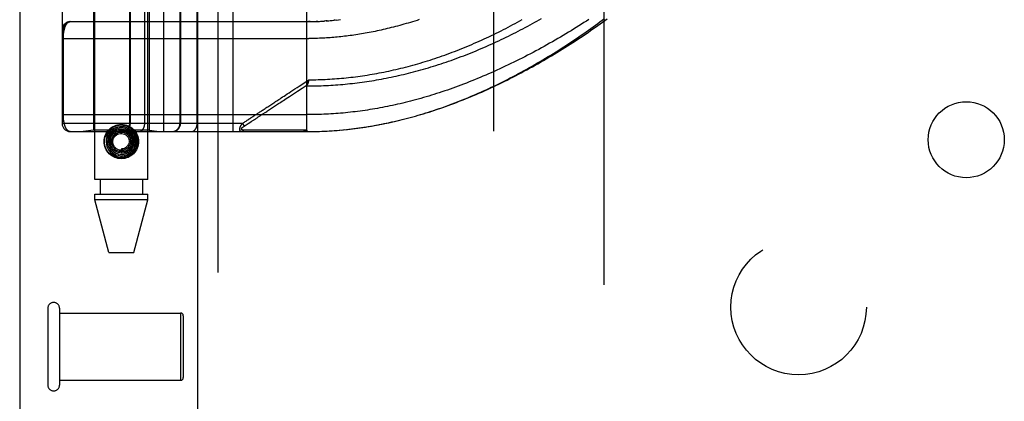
# Model space of a CAD drawing. Header units: inches. Extents: x 0 to 189, y 0 to 122.
# Tile 46 of 226: x 37.95 to 41.59, y 37.65 to 39.06. Entities that reach past the tile are written whole.
import ezdxf

# ---------------------------------------------------------------- set-up
doc = ezdxf.new("R2010")
doc.units = ezdxf.units.IN
doc.header["$LTSCALE"] = 10.388889
doc.header["$MEASUREMENT"] = 0
doc.linetypes.add('HIDDEN', pattern=[0.2, 0.1, -0.1])
doc.layers.get('0').update_dxf_attribs({"linetype": 'CONTINUOUS'})
for name, color, linetype in [('DEFAULT_2', 8, 'HIDDEN'), ('LEFTHAND_DOOR_ASSEMBLY', 7, 'CONTINUOUS'), ('SUBPANEL', 7, 'CONTINUOUS')]:
    doc.layers.add(name, color=color, linetype=linetype)

msp = doc.modelspace()

# ---------------------------------------------------------------- linework, layer by layer
at = {"color": 3, "linetype": 'Continuous'}
msp.add_line((37.954, 87.7542), (37.954, 35.2245), dxfattribs=at)
at = {"layer": 'DEFAULT_2', "color": 8, "linetype": 'HIDDEN'}
for p, q in [((39.704, 36.5685), (39.704, 81.6725)), ((38.058, 37.9915), (38.058, 37.7075)), ((38.101, 37.9915), (38.101, 37.7075)), ((38.101, 37.9735), (38.548, 37.9735)), ((38.548, 37.9735), (38.548, 37.7255)), ((38.558, 37.9635), (38.558, 37.7355)), ((38.101, 37.7255), (38.548, 37.7255))]:
    msp.add_line(p, q, dxfattribs=at)
for centre, radius, start, end in [((38.0795, 37.9915), 0.0215, 0, 180), ((38.548, 37.9635), 0.01, 0, 90), ((38.548, 37.7355), 0.01, 270, 360), ((38.0795, 37.7075), 0.0215, 180, 360)]:
    msp.add_arc(centre, radius, start, end, dxfattribs=at)
at = {"layer": 'LEFTHAND_DOOR_ASSEMBLY', "color": 3, "linetype": 'Continuous'}
msp.add_line((38.6098, 82.7955), (38.6098, 35.4455), dxfattribs=at)
at = {"layer": 'LEFTHAND_DOOR_ASSEMBLY', "color": 8, "linetype": 'HIDDEN'}
for p, q in [((38.6848, 82.7955), (38.6848, 35.4455)), ((38.2313, 38.4675), (38.2313, 41.6499)), ((38.4273, 38.4675), (38.4273, 41.6499)), ((38.4855, 38.6443), (38.4855, 41.3468)), ((38.742, 38.6443), (38.742, 41.3468)), ((38.1105, 41.3168), (38.1105, 38.6743)), ((38.3604, 38.6743), (38.3604, 41.3168)), ((38.3624, 38.6743), (38.3624, 41.3168)), ((38.4155, 38.6743), (38.4155, 41.3168)), ((38.609, 38.6743), (38.609, 41.3168)), ((39.0143, 38.6443), (39.0143, 39.309)), ((38.2263, 39.1955), (38.2263, 38.6495)), ((38.4323, 39.1955), (38.4323, 38.6495)), ((38.5457, 38.6743), (38.5457, 39.1955)), ((38.548, 39.1955), (38.548, 38.6743)), ((38.1405, 39.0505), (39.0143, 39.0505)), ((39.0258, 39.0506), (39.02, 39.0505)), ((39.0285, 39.0506), (39.0373, 39.0508)), ((39.0357, 39.0507), (39.0431, 39.0509)), ((39.0546, 39.0513), (39.0488, 39.0511)), ((39.0574, 39.0515), (39.0662, 39.0519)), ((39.0645, 39.0518), (39.072, 39.0522)), ((39.0716, 39.0522), (39.0786, 39.0526)), ((39.0856, 39.0531), (39.0778, 39.0526)), ((39.0895, 39.0534), (39.0837, 39.053)), ((39.0856, 39.0531), (39.0954, 39.0539)), ((39.0927, 39.0536), (39.1013, 39.0544)), ((39.119, 39.0561), (39.1131, 39.0555)), ((39.1225, 39.0565), (39.131, 39.0574)), ((38.1105, 38.988), (39.0208, 38.988)), ((38.1151, 38.7059), (38.1151, 38.988)), ((39.0143, 38.831), (39.0211, 38.8356)), ((39.0143, 38.831), (39.0184, 38.8248)), ((39.0201, 38.8313), (39.0198, 38.83)), ((39.0203, 38.8325), (39.0201, 38.8313)), ((39.0211, 38.8356), (39.0203, 38.8325)), ((38.1105, 38.7068), (39.0143, 38.7068)), ((38.8495, 38.7082), (38.8623, 38.7166)), ((38.7759, 38.6743), (38.1105, 38.6743)), ((38.7759, 38.6743), (38.7785, 38.6759)), ((38.7759, 38.6743), (38.7825, 38.6642)), ((38.7785, 38.6759), (38.7809, 38.6775)), ((38.7809, 38.6775), (38.7833, 38.6791)), ((38.7825, 38.6642), (38.79, 38.6691)), ((38.79, 38.6691), (38.7979, 38.6743)), ((38.7979, 38.6743), (38.7995, 38.6754)), ((38.7995, 38.6754), (38.8087, 38.6814)), ((38.1405, 38.6443), (39.0143, 38.6443)), ((38.2263, 38.6495), (38.1888, 38.6443)), ((38.4323, 38.6495), (38.2263, 38.6495)), ((38.2997, 38.6433), (38.2993, 38.6428)), ((38.3001, 38.6436), (38.2997, 38.6433)), ((38.3005, 38.644), (38.3001, 38.6436)), ((38.301, 38.6444), (38.3005, 38.644)), ((38.3023, 38.6456), (38.301, 38.6444)), ((38.3026, 38.6459), (38.3023, 38.6456)), ((38.4323, 38.6495), (38.4698, 38.6443)), ((38.7858, 38.6498), (38.7814, 38.6497)), ((38.7947, 38.6498), (38.7858, 38.6498)), ((38.8265, 38.6499), (38.7947, 38.6498)), ((38.8316, 38.6499), (38.8265, 38.6499)), ((38.9956, 38.6499), (38.9842, 38.6499)), ((39.0082, 38.6499), (38.9956, 38.6499)), ((39.0143, 38.6443), (39.0235, 38.6443)), ((39.0233, 38.6443), (39.0328, 38.6444)), ((39.0324, 38.6444), (39.0422, 38.6445)), ((39.0415, 38.6445), (39.0515, 38.6448)), ((39.0506, 38.6447), (39.0608, 38.645)), ((39.0597, 38.645), (39.0702, 38.6454)), ((39.0688, 38.6453), (39.0795, 38.6458)), ((39.0779, 38.6457), (39.0888, 38.6463)), ((39.087, 38.6462), (39.0982, 38.6468)), ((39.0961, 38.6467), (39.1076, 38.6474)), ((39.1053, 38.6473), (39.1169, 38.6481)), ((39.1144, 38.6479), (39.1263, 38.6488)), ((39.1235, 38.6486), (39.1357, 38.6496)), ((39.1327, 38.6493), (39.1451, 38.6504)), ((39.1418, 38.6501), (39.1545, 38.6514)), ((39.151, 38.651), (39.1639, 38.6523)), ((39.1602, 38.652), (39.1733, 38.6534)), ((39.1694, 38.653), (39.1828, 38.6545)), ((39.1786, 38.654), (39.1922, 38.6557)), ((39.1878, 38.6551), (39.2017, 38.6569)), ((39.197, 38.6563), (39.2112, 38.6582)), ((38.2712, 38.6264), (38.2855, 38.6217)), ((38.3293, 38.58), (38.3293, 38.565)), ((38.4273, 38.4675), (38.2313, 38.4675)), ((38.2508, 38.4675), (38.2508, 38.4125)), ((38.4078, 38.4675), (38.4078, 38.4125)), ((38.2313, 38.3916), (38.2313, 38.4125)), ((38.2313, 38.4125), (38.4273, 38.4125)), ((38.2828, 38.1975), (38.2313, 38.3916)), ((38.4273, 38.3916), (38.2313, 38.3916)), ((38.3758, 38.1975), (38.4273, 38.3916)), ((38.4273, 38.3916), (38.4273, 38.4125)), ((38.2828, 38.1975), (38.3758, 38.1975))]:
    msp.add_line(p, q, dxfattribs=at)
for points in [[(38.1405, 39.0505), (38.1398, 39.0505), (38.1392, 39.0505), (38.1385, 39.0504), (38.1378, 39.0503), (38.1371, 39.0502), (38.1364, 39.05), (38.1357, 39.0499), (38.135, 39.0496), (38.1343, 39.0494), (38.1336, 39.0491), (38.1329, 39.0488), (38.1322, 39.0485), (38.1315, 39.0481), (38.1308, 39.0477), (38.1301, 39.0473), (38.1294, 39.0468), (38.1287, 39.0463), (38.128, 39.0457), (38.1273, 39.0451), (38.1266, 39.0445), (38.1259, 39.0438), (38.1252, 39.043), (38.1244, 39.0422), (38.1237, 39.0414), (38.123, 39.0405), (38.1223, 39.0395), (38.1216, 39.0385), (38.1209, 39.0375), (38.1202, 39.0363), (38.1195, 39.0351), (38.1189, 39.0338), (38.1182, 39.0325), (38.1175, 39.031), (38.1168, 39.0295), (38.1162, 39.0279), (38.1155, 39.0262), (38.1149, 39.0244), (38.1143, 39.0224), (38.1137, 39.0204), (38.1131, 39.0184), (38.1127, 39.0164), (38.1123, 39.0146), (38.1119, 39.013), (38.1116, 39.0115), (38.1114, 39.01), (38.1112, 39.0088), (38.111, 39.0076), (38.1109, 39.0065), (38.1108, 39.0056), (38.1107, 39.0047), (38.1106, 39.0039), (38.1106, 39.0031), (38.1106, 39.0024), (38.1105, 39.0017), (38.1105, 39.0011), (38.1105, 39.0005)], [(38.1151, 38.988), (38.1151, 38.9888), (38.1151, 38.9896), (38.1151, 38.9905), (38.1151, 38.9913), (38.1152, 38.9921), (38.1152, 38.9929), (38.1152, 38.9938), (38.1152, 38.9946), (38.1153, 38.9954), (38.1153, 38.9963), (38.1154, 38.9971), (38.1154, 38.9979), (38.1155, 38.9988), (38.1155, 38.9996), (38.1156, 39.0005), (38.1156, 39.0013), (38.1157, 39.0022), (38.1158, 39.0031), (38.1159, 39.0039), (38.116, 39.0048), (38.1161, 39.0057), (38.1162, 39.0066), (38.1163, 39.0074), (38.1164, 39.0083), (38.1165, 39.0092), (38.1166, 39.0101), (38.1167, 39.011), (38.1169, 39.0119), (38.117, 39.0128), (38.1172, 39.0136), (38.1173, 39.0145), (38.1175, 39.0154), (38.1177, 39.0163), (38.1178, 39.0171), (38.118, 39.018), (38.1182, 39.0189), (38.1184, 39.0197), (38.1186, 39.0206), (38.1188, 39.0214), (38.119, 39.0223), (38.1192, 39.0231), (38.1194, 39.024), (38.1197, 39.0248), (38.1199, 39.0256), (38.1201, 39.0265), (38.1204, 39.0273), (38.1206, 39.0281), (38.1209, 39.0289), (38.1212, 39.0297), (38.1215, 39.0305), (38.1217, 39.0313), (38.122, 39.032), (38.1223, 39.0328), (38.1227, 39.0335), (38.123, 39.0343), (38.1233, 39.035), (38.1236, 39.0357), (38.124, 39.0365), (38.1243, 39.0372), (38.1247, 39.0379), (38.125, 39.0385), (38.1254, 39.0392), (38.1258, 39.0399), (38.1262, 39.0405), (38.1266, 39.0411), (38.127, 39.0417), (38.1274, 39.0423), (38.1278, 39.0429), (38.1283, 39.0435), (38.1287, 39.044), (38.1291, 39.0445), (38.1296, 39.045), (38.1301, 39.0455), (38.1305, 39.046), (38.131, 39.0465), (38.1315, 39.0469), (38.132, 39.0473), (38.1325, 39.0477), (38.133, 39.0481), (38.1336, 39.0484), (38.1341, 39.0487), (38.1346, 39.049), (38.1352, 39.0493), (38.1357, 39.0495), (38.1363, 39.0498), (38.1369, 39.05), (38.1375, 39.0501), (38.1381, 39.0503), (38.1387, 39.0504), (38.1393, 39.0504), (38.1399, 39.0505), (38.1405, 39.0505)], [(39.0143, 38.8129), (39.023, 38.8129), (39.0318, 38.813), (39.0406, 38.8132), (39.0494, 38.8133), (39.0582, 38.8136), (39.067, 38.8139), (39.0758, 38.8142), (39.0846, 38.8146), (39.0934, 38.815), (39.1022, 38.8155), (39.111, 38.8161), (39.1199, 38.8167), (39.1287, 38.8173), (39.1375, 38.818), (39.1464, 38.8188), (39.1552, 38.8196), (39.1641, 38.8205), (39.173, 38.8214), (39.1819, 38.8224), (39.1907, 38.8234), (39.1996, 38.8245), (39.2085, 38.8256), (39.2175, 38.8268), (39.2264, 38.8281), (39.2353, 38.8294), (39.2443, 38.8307), (39.2532, 38.8321), (39.2622, 38.8336), (39.2712, 38.8351), (39.2802, 38.8367), (39.2892, 38.8383), (39.2982, 38.84), (39.3072, 38.8418), (39.3163, 38.8436), (39.3253, 38.8454), (39.3344, 38.8473), (39.3435, 38.8493), (39.3526, 38.8514), (39.3617, 38.8534), (39.3708, 38.8556), (39.38, 38.8578), (39.3891, 38.8601), (39.3983, 38.8624), (39.4074, 38.8648), (39.4166, 38.8672), (39.4258, 38.8697), (39.435, 38.8723), (39.4443, 38.8749), (39.4535, 38.8775), (39.4627, 38.8803), (39.472, 38.8831), (39.4812, 38.8859), (39.4905, 38.8888), (39.4998, 38.8918), (39.5091, 38.8948), (39.5184, 38.8979), (39.5277, 38.9011), (39.537, 38.9043), (39.5463, 38.9075), (39.5556, 38.9108), (39.5649, 38.9142), (39.5742, 38.9177), (39.5835, 38.9211), (39.5928, 38.9247), (39.6022, 38.9283), (39.6115, 38.932), (39.6208, 38.9357), (39.63, 38.9394), (39.6393, 38.9432), (39.6486, 38.9471), (39.6579, 38.951), (39.6671, 38.955), (39.6763, 38.959), (39.6855, 38.9631), (39.6947, 38.9672), (39.7039, 38.9713), (39.713, 38.9756), (39.7222, 38.9798), (39.7312, 38.9841), (39.7403, 38.9884), (39.7493, 38.9928), (39.7584, 38.9972), (39.7673, 39.0017), (39.7763, 39.0062), (39.7852, 39.0107), (39.794, 39.0152), (39.8028, 39.0198), (39.8116, 39.0244), (39.8203, 39.0291), (39.829, 39.0338), (39.8377, 39.0385), (39.8463, 39.0432), (39.8548, 39.048), (39.8633, 39.0527), (39.8717, 39.0575), (39.88, 39.0623)], [(39.0143, 39.0505), (39.0214, 39.0505), (39.0315, 39.0507)], [(39.0211, 38.8356), (39.0296, 38.8356), (39.0382, 38.8357), (39.0468, 38.8359), (39.0554, 38.8361), (39.064, 38.8364), (39.0726, 38.8368), (39.0812, 38.8371), (39.0898, 38.8376), (39.0984, 38.8381), (39.107, 38.8386), (39.1157, 38.8392), (39.1243, 38.8399), (39.1329, 38.8406), (39.1416, 38.8413), (39.1502, 38.8421), (39.1589, 38.843), (39.1675, 38.8439), (39.1762, 38.8449), (39.1849, 38.8459), (39.1935, 38.847), (39.2022, 38.8481), (39.2109, 38.8493), (39.2197, 38.8506), (39.2284, 38.8519), (39.2371, 38.8533), (39.2459, 38.8547), (39.2546, 38.8561), (39.2634, 38.8577), (39.2722, 38.8592), (39.281, 38.8609), (39.2898, 38.8626), (39.2986, 38.8643), (39.3074, 38.8661), (39.3163, 38.868), (39.3251, 38.8699), (39.334, 38.8719), (39.3429, 38.874), (39.3518, 38.8761), (39.3607, 38.8782), (39.3696, 38.8804), (39.3785, 38.8827), (39.3875, 38.8851), (39.3964, 38.8875), (39.4054, 38.8899), (39.4144, 38.8924), (39.4234, 38.895), (39.4324, 38.8976), (39.4414, 38.9003), (39.4504, 38.9031), (39.4594, 38.9059), (39.4685, 38.9087), (39.4775, 38.9117), (39.4866, 38.9147), (39.4956, 38.9177), (39.5047, 38.9208), (39.5138, 38.924), (39.5229, 38.9272), (39.532, 38.9305), (39.5411, 38.9338), (39.5502, 38.9372), (39.5592, 38.9407), (39.5683, 38.9442), (39.5774, 38.9478), (39.5865, 38.9514), (39.5956, 38.9551), (39.6047, 38.9589), (39.6138, 38.9626), (39.6229, 38.9665), (39.6319, 38.9704), (39.641, 38.9744), (39.65, 38.9784), (39.6591, 38.9824), (39.6681, 38.9865), (39.6771, 38.9907), (39.6861, 38.9949), (39.695, 38.9992), (39.704, 39.0035), (39.7129, 39.0078), (39.7218, 39.0122), (39.7306, 39.0166), (39.7395, 39.0211), (39.7483, 39.0256), (39.757, 39.0302), (39.7658, 39.0347), (39.7745, 39.0394), (39.7831, 39.044), (39.7917, 39.0487), (39.8003, 39.0534), (39.8089, 39.0582)], [(39.043, 39.0509), (39.0502, 39.0512), (39.0604, 39.0516)], [(40.0553, 39.0588), (40.046, 39.0528), (40.0367, 39.0468), (40.0273, 39.0408), (40.0178, 39.0348), (40.0083, 39.0288), (39.9987, 39.0229), (39.9891, 39.017), (39.9794, 39.0111), (39.9696, 39.0052), (39.9598, 38.9993), (39.9499, 38.9935), (39.94, 38.9877), (39.9301, 38.9819), (39.9201, 38.9761), (39.9101, 38.9704), (39.9, 38.9648), (39.8899, 38.9591), (39.8798, 38.9535), (39.8696, 38.948), (39.8594, 38.9425), (39.8492, 38.937), (39.839, 38.9316), (39.8287, 38.9263), (39.8185, 38.921), (39.8082, 38.9157), (39.7979, 38.9105), (39.7876, 38.9054), (39.7773, 38.9003), (39.767, 38.8953), (39.7566, 38.8903), (39.7463, 38.8854), (39.736, 38.8805), (39.7257, 38.8758), (39.7154, 38.8711), (39.7051, 38.8664), (39.6948, 38.8618), (39.6845, 38.8573), (39.6743, 38.8529), (39.664, 38.8485), (39.6538, 38.8442), (39.6435, 38.8399), (39.6333, 38.8357), (39.6232, 38.8316), (39.613, 38.8276), (39.6029, 38.8236), (39.5927, 38.8198), (39.5826, 38.8159), (39.5726, 38.8122), (39.5625, 38.8085), (39.5525, 38.8049), (39.5425, 38.8014), (39.5326, 38.7979), (39.5226, 38.7945), (39.5127, 38.7912), (39.5028, 38.7879), (39.493, 38.7847), (39.4832, 38.7816), (39.4734, 38.7786), (39.4636, 38.7756), (39.4539, 38.7727), (39.4442, 38.7699), (39.4345, 38.7671), (39.4248, 38.7644), (39.4152, 38.7618), (39.4056, 38.7592), (39.3961, 38.7567), (39.3866, 38.7543), (39.3771, 38.7519), (39.3676, 38.7496), (39.3581, 38.7473), (39.3487, 38.7452), (39.3393, 38.7431), (39.33, 38.741), (39.3206, 38.739), (39.3113, 38.7371), (39.3021, 38.7353), (39.2928, 38.7335), (39.2836, 38.7317), (39.2743, 38.7301), (39.2652, 38.7285), (39.256, 38.7269), (39.2468, 38.7254), (39.2377, 38.724), (39.2286, 38.7226), (39.2195, 38.7213), (39.2105, 38.7201), (39.2014, 38.7189), (39.1924, 38.7177), (39.1834, 38.7167), (39.1744, 38.7156), (39.1654, 38.7147), (39.1564, 38.7138), (39.1475, 38.7129), (39.1385, 38.7121), (39.1296, 38.7114), (39.1207, 38.7107), (39.1118, 38.7101), (39.1029, 38.7095), (39.094, 38.709), (39.0851, 38.7085), (39.0763, 38.7081)], [(39.0999, 39.0542), (39.1072, 39.0549), (39.1147, 39.0556), (39.125, 39.0567)], [(39.1304, 39.0574), (39.1384, 39.0583)], [(39.4289, 39.0579), (39.4206, 39.0553), (39.4125, 39.0527), (39.4043, 39.0502), (39.3962, 39.0478), (39.3882, 39.0454), (39.3802, 39.0431), (39.3722, 39.0408), (39.3643, 39.0386), (39.3565, 39.0364), (39.3487, 39.0343), (39.3409, 39.0322), (39.3332, 39.0302), (39.3255, 39.0283), (39.3179, 39.0264), (39.3103, 39.0246), (39.3028, 39.0228), (39.2953, 39.021), (39.2879, 39.0194), (39.2805, 39.0177), (39.2731, 39.0161), (39.2658, 39.0146), (39.2585, 39.0131), (39.2512, 39.0117), (39.244, 39.0103), (39.2369, 39.0089), (39.2297, 39.0076), (39.2226, 39.0064), (39.2156, 39.0052), (39.2085, 39.004), (39.2015, 39.0029), (39.1946, 39.0018), (39.1876, 39.0008), (39.1807, 38.9998), (39.1738, 38.9989), (39.167, 38.998)], [(39.2063, 38.6576), (39.2155, 38.6589), (39.2248, 38.6603), (39.2341, 38.6617), (39.2434, 38.6632), (39.2527, 38.6648), (39.2621, 38.6664), (39.2714, 38.6681), (39.2808, 38.6699), (39.2902, 38.6717), (39.2997, 38.6736), (39.3091, 38.6756), (39.3186, 38.6776), (39.328, 38.6797), (39.3376, 38.6819), (39.3471, 38.6841), (39.3566, 38.6864), (39.3662, 38.6888), (39.3758, 38.6912), (39.3854, 38.6937), (39.3951, 38.6963), (39.4047, 38.699), (39.4144, 38.7017), (39.4242, 38.7045), (39.4339, 38.7073), (39.4437, 38.7103), (39.4535, 38.7133), (39.4633, 38.7164), (39.473, 38.7195), (39.4828, 38.7227), (39.4925, 38.726), (39.5022, 38.7293), (39.5119, 38.7326), (39.5215, 38.7361), (39.5312, 38.7395), (39.5408, 38.743), (39.5503, 38.7466), (39.5599, 38.7503), (39.5695, 38.754), (39.5791, 38.7577), (39.5886, 38.7615), (39.5982, 38.7654), (39.6078, 38.7694), (39.6174, 38.7734), (39.627, 38.7774), (39.6366, 38.7816), (39.6462, 38.7858), (39.6559, 38.79), (39.6656, 38.7944), (39.6753, 38.7988), (39.685, 38.8033), (39.6948, 38.8079), (39.7047, 38.8126), (39.7146, 38.8174), (39.7246, 38.8222), (39.7346, 38.8272), (39.7447, 38.8322), (39.7548, 38.8373), (39.7649, 38.8425), (39.7751, 38.8478), (39.7852, 38.8531), (39.7953, 38.8585), (39.8054, 38.864), (39.8155, 38.8695), (39.8256, 38.875), (39.8356, 38.8806), (39.8456, 38.8863), (39.8556, 38.892), (39.8655, 38.8977), (39.8754, 38.9035), (39.8852, 38.9093), (39.8951, 38.9152), (39.9048, 38.9211), (39.9146, 38.927), (39.9242, 38.933), (39.9339, 38.939), (39.9434, 38.945), (39.9529, 38.9511), (39.9624, 38.9571), (39.9718, 38.9632), (39.9811, 38.9693), (39.9904, 38.9755), (39.9996, 38.9816), (40.0087, 38.9877), (40.0178, 38.9939), (40.0268, 39.0001), (40.0357, 39.0062), (40.0445, 39.0124), (40.0532, 39.0186), (40.0619, 39.0248), (40.0705, 39.0309), (40.079, 39.0371), (40.0874, 39.0433), (40.0958, 39.0494), (40.104, 39.0556), (40.1122, 39.0617)], [(39.2112, 38.6582), (39.2207, 38.6596), (39.2302, 38.6611), (39.2397, 38.6626), (39.2493, 38.6642), (39.2589, 38.6658), (39.2685, 38.6675), (39.2781, 38.6693), (39.2877, 38.6712), (39.2973, 38.6731), (39.307, 38.6751), (39.3167, 38.6771), (39.3264, 38.6792), (39.3361, 38.6814), (39.3459, 38.6837), (39.3557, 38.6861), (39.3655, 38.6885), (39.3753, 38.6909), (39.3851, 38.6935), (39.395, 38.6961), (39.4049, 38.6988), (39.4148, 38.7016), (39.4248, 38.7045), (39.4347, 38.7074), (39.4447, 38.7104), (39.4548, 38.7134), (39.4648, 38.7166), (39.4749, 38.7198), (39.4849, 38.7231), (39.4951, 38.7265), (39.5052, 38.7299), (39.5153, 38.7334), (39.5255, 38.737), (39.5357, 38.7407), (39.5459, 38.7444), (39.5562, 38.7482), (39.5664, 38.7521), (39.5767, 38.7561), (39.587, 38.7601), (39.5973, 38.7643), (39.6077, 38.7685), (39.618, 38.7727), (39.6284, 38.7771), (39.6387, 38.7815), (39.6491, 38.786), (39.6595, 38.7905), (39.6699, 38.7951), (39.6803, 38.7998), (39.6907, 38.8046), (39.7012, 38.8095), (39.7116, 38.8144), (39.722, 38.8193), (39.7324, 38.8244), (39.7428, 38.8295), (39.7532, 38.8346), (39.7636, 38.8399), (39.774, 38.8452), (39.7844, 38.8505), (39.7948, 38.8559), (39.8051, 38.8614), (39.8154, 38.8669), (39.8257, 38.8725), (39.836, 38.8781), (39.8463, 38.8837), (39.8565, 38.8895), (39.8667, 38.8952), (39.8769, 38.901), (39.887, 38.9069), (39.8971, 38.9128), (39.9072, 38.9187), (39.9172, 38.9247), (39.9271, 38.9307), (39.9371, 38.9367), (39.9469, 38.9428), (39.9568, 38.9489), (39.9665, 38.955), (39.9762, 38.9611), (39.9859, 38.9673), (39.9955, 38.9735), (40.005, 38.9797), (40.0145, 38.9859), (40.0239, 38.9921), (40.0333, 38.9984), (40.0426, 39.0046), (40.0518, 39.0109), (40.0609, 39.0172), (40.07, 39.0234), (40.0789, 39.0297), (40.0878, 39.036), (40.0967, 39.0422), (40.1054, 39.0485), (40.1141, 39.0547), (40.1227, 39.061)], [(39.167, 38.998), (39.1601, 38.9971), (39.1533, 38.9963), (39.1466, 38.9955), (39.1398, 38.9947), (39.1331, 38.994), (39.1263, 38.9934), (39.1197, 38.9928), (39.113, 38.9922), (39.1063, 38.9916), (39.0997, 38.9911), (39.093, 38.9907), (39.0864, 38.9902), (39.0798, 38.9899), (39.0732, 38.9895), (39.0667, 38.9892), (39.0601, 38.9889), (39.0535, 38.9887), (39.047, 38.9885), (39.0404, 38.9883), (39.0339, 38.9882), (39.0273, 38.9881), (39.0208, 38.988)], [(38.8809, 38.7433), (38.888, 38.748), (38.8916, 38.7504), (38.8952, 38.7527), (38.8988, 38.7551), (38.9026, 38.7576), (38.9065, 38.7602), (38.9106, 38.7629), (38.915, 38.7658), (38.9197, 38.7688), (38.9246, 38.7721), (38.9299, 38.7756), (38.9356, 38.7793), (38.9416, 38.7833), (38.9481, 38.7875), (38.9548, 38.792), (38.962, 38.7967), (38.9696, 38.8017), (38.9776, 38.8069), (38.986, 38.8125), (38.995, 38.8183), (39.0044, 38.8245), (39.0143, 38.831)], [(38.9791, 38.7934), (38.9962, 38.8046), (39.0155, 38.8173)], [(39.0143, 38.8129), (39.0143, 38.8131), (39.0143, 38.8133), (39.0143, 38.8136), (39.0143, 38.8138), (39.0143, 38.814), (39.0144, 38.8142), (39.0144, 38.8144), (39.0145, 38.8146), (39.0145, 38.8148), (39.0146, 38.815), (39.0146, 38.8153), (39.0147, 38.8155), (39.0148, 38.8157), (39.0149, 38.8159), (39.0149, 38.8161), (39.015, 38.8164), (39.0151, 38.8166), (39.0152, 38.8168), (39.0153, 38.8171), (39.0157, 38.8178)], [(39.0184, 38.8248), (39.0182, 38.8242), (39.018, 38.8236), (39.0178, 38.823), (39.0176, 38.8225), (39.0174, 38.8219), (39.0172, 38.8214), (39.017, 38.8208), (39.0168, 38.8203), (39.0166, 38.8198), (39.0164, 38.8193), (39.0162, 38.8188), (39.0159, 38.8183), (39.0157, 38.8178)], [(39.0198, 38.83), (39.0195, 38.8288), (39.0193, 38.8282), (39.0192, 38.8277), (39.019, 38.8271), (39.0189, 38.8265), (39.0187, 38.8259), (39.0185, 38.8253), (39.0184, 38.8248)], [(38.9379, 38.7663), (38.9438, 38.7702), (38.9501, 38.7743), (38.9567, 38.7787), (38.9791, 38.7934)], [(38.8328, 38.7117), (38.8378, 38.715), (38.8406, 38.7168), (38.8435, 38.7188), (38.8465, 38.7207), (38.8496, 38.7228), (38.8528, 38.7249), (38.8561, 38.7271), (38.8595, 38.7293), (38.863, 38.7315), (38.8665, 38.7339), (38.8701, 38.7362), (38.8737, 38.7386), (38.8773, 38.741), (38.8809, 38.7433)], [(38.8623, 38.7166), (38.8657, 38.7188), (38.8692, 38.7212), (38.8728, 38.7235), (38.8765, 38.7259), (38.8802, 38.7284), (38.8838, 38.7308), (38.8875, 38.7332), (38.8912, 38.7356), (38.8948, 38.738), (38.8984, 38.7404), (38.9021, 38.7428), (38.9058, 38.7452), (38.9097, 38.7478), (38.9137, 38.7504), (38.918, 38.7532), (38.9225, 38.7562), (38.9273, 38.7593), (38.9379, 38.7663)], [(38.1405, 38.6443), (38.1399, 38.6443), (38.1393, 38.6443), (38.1387, 38.6444), (38.1381, 38.6445), (38.1375, 38.6446), (38.137, 38.6448), (38.1364, 38.645), (38.1359, 38.6452), (38.1353, 38.6454), (38.1348, 38.6457), (38.1342, 38.646), (38.1337, 38.6463), (38.1332, 38.6466), (38.1327, 38.6469), (38.1322, 38.6473), (38.1317, 38.6477), (38.1312, 38.6481), (38.1308, 38.6486), (38.1303, 38.649), (38.1298, 38.6495), (38.1294, 38.65), (38.1289, 38.6505), (38.1285, 38.651), (38.1281, 38.6515), (38.1277, 38.6521), (38.1273, 38.6527), (38.1269, 38.6532), (38.1265, 38.6538), (38.1261, 38.6545), (38.1257, 38.6551), (38.1253, 38.6557), (38.125, 38.6564), (38.1246, 38.657), (38.1243, 38.6577), (38.1239, 38.6584), (38.1236, 38.6591), (38.1233, 38.6598), (38.123, 38.6605), (38.1226, 38.6612), (38.1223, 38.662), (38.1221, 38.6627), (38.1218, 38.6635), (38.1215, 38.6642), (38.1212, 38.665), (38.1209, 38.6658), (38.1207, 38.6666), (38.1204, 38.6673), (38.1202, 38.6681), (38.1199, 38.6689), (38.1197, 38.6697), (38.1195, 38.6706), (38.1193, 38.6714), (38.1191, 38.6722), (38.1188, 38.673), (38.1186, 38.6739), (38.1185, 38.6747), (38.1183, 38.6755), (38.1181, 38.6764), (38.1179, 38.6772), (38.1177, 38.6781), (38.1176, 38.6789), (38.1174, 38.6798), (38.1173, 38.6806), (38.1171, 38.6815), (38.117, 38.6824), (38.1168, 38.6832), (38.1167, 38.6841), (38.1166, 38.685), (38.1165, 38.6858), (38.1163, 38.6867), (38.1162, 38.6876), (38.1161, 38.6884), (38.116, 38.6893), (38.1159, 38.6901), (38.1159, 38.691), (38.1158, 38.6918), (38.1157, 38.6927), (38.1156, 38.6935), (38.1156, 38.6943), (38.1155, 38.6952), (38.1155, 38.696), (38.1154, 38.6968), (38.1154, 38.6977), (38.1153, 38.6985), (38.1153, 38.6993), (38.1152, 38.7001), (38.1152, 38.701), (38.1152, 38.7018), (38.1152, 38.7026), (38.1151, 38.7034), (38.1151, 38.7043), (38.1151, 38.7051), (38.1151, 38.7059)], [(38.8147, 38.6998), (38.8186, 38.7024), (38.8205, 38.7036), (38.8224, 38.7049), (38.8244, 38.7062), (38.8264, 38.7075), (38.8284, 38.7088), (38.8306, 38.7102), (38.8328, 38.7117)], [(38.8244, 38.6917), (38.8263, 38.693), (38.8283, 38.6943), (38.8303, 38.6956), (38.8323, 38.6969), (38.8343, 38.6982), (38.8365, 38.6996), (38.8387, 38.7011), (38.8412, 38.7027), (38.8438, 38.7044), (38.8465, 38.7063), (38.8495, 38.7082)], [(39.0763, 38.7081), (39.0674, 38.7077), (39.0585, 38.7074), (39.0497, 38.7072), (39.0408, 38.707), (39.032, 38.7069), (39.0231, 38.7068), (39.0143, 38.7068)], [(38.2756, 38.6415), (38.2803, 38.6478), (38.2856, 38.6533), (38.2918, 38.6581), (38.2987, 38.662), (38.3059, 38.6651), (38.3135, 38.6672), (38.3213, 38.6685), (38.3293, 38.669), (38.3372, 38.6685), (38.345, 38.6672), (38.3526, 38.6651), (38.3598, 38.662), (38.3667, 38.6581), (38.3729, 38.6533), (38.3783, 38.6478), (38.3829, 38.6415)], [(38.3328, 38.6443), (38.3334, 38.6443), (38.3341, 38.6443), (38.3347, 38.6443), (38.3353, 38.6444), (38.336, 38.6444), (38.3366, 38.6445), (38.3373, 38.6446), (38.3379, 38.6447), (38.3385, 38.6448), (38.3392, 38.645), (38.3398, 38.6451), (38.3404, 38.6453), (38.3411, 38.6455), (38.3417, 38.6456), (38.3423, 38.6458), (38.3429, 38.6461), (38.3435, 38.6463), (38.3441, 38.6465), (38.3447, 38.6468), (38.3453, 38.6471), (38.3459, 38.6474), (38.3465, 38.6476), (38.347, 38.648), (38.3476, 38.6483), (38.3482, 38.6486), (38.3487, 38.649), (38.3492, 38.6493), (38.3498, 38.6497), (38.3503, 38.6501), (38.3508, 38.6505), (38.3513, 38.6509), (38.3518, 38.6513), (38.3523, 38.6517), (38.3528, 38.6521), (38.3533, 38.6526), (38.3537, 38.653), (38.3542, 38.6535), (38.3546, 38.654), (38.3551, 38.6545), (38.3555, 38.655), (38.3559, 38.6555), (38.3563, 38.656), (38.3567, 38.6565), (38.3571, 38.6571), (38.3574, 38.6576), (38.3578, 38.6581), (38.3581, 38.6587), (38.3585, 38.6593), (38.3588, 38.6598), (38.3591, 38.6604), (38.3594, 38.661), (38.3597, 38.6616), (38.3599, 38.6622), (38.3602, 38.6628), (38.3604, 38.6634), (38.3606, 38.664), (38.3609, 38.6646), (38.3611, 38.6652), (38.3613, 38.6659), (38.3614, 38.6665), (38.3616, 38.6671), (38.3617, 38.6678), (38.3619, 38.6684), (38.362, 38.669), (38.3621, 38.6697), (38.3622, 38.6703), (38.3623, 38.671), (38.3623, 38.6716), (38.3624, 38.6723), (38.3624, 38.6729), (38.3624, 38.6736), (38.3624, 38.6743)], [(38.3943, 38.6443), (38.3948, 38.6443), (38.3952, 38.6443), (38.3957, 38.6443), (38.3961, 38.6444), (38.3966, 38.6444), (38.3971, 38.6445), (38.3975, 38.6446), (38.398, 38.6447), (38.3984, 38.6448), (38.3989, 38.645), (38.3993, 38.6451), (38.3998, 38.6453), (38.4002, 38.6455), (38.4007, 38.6456), (38.4011, 38.6458), (38.4015, 38.6461), (38.402, 38.6463), (38.4024, 38.6465), (38.4028, 38.6468), (38.4033, 38.6471), (38.4037, 38.6474), (38.4041, 38.6476), (38.4045, 38.648), (38.4049, 38.6483), (38.4053, 38.6486), (38.4057, 38.649), (38.4061, 38.6493), (38.4065, 38.6497), (38.4068, 38.6501), (38.4072, 38.6505), (38.4076, 38.6509), (38.4079, 38.6513), (38.4083, 38.6517), (38.4086, 38.6521), (38.409, 38.6526), (38.4093, 38.653), (38.4096, 38.6535), (38.4099, 38.654), (38.4102, 38.6545), (38.4105, 38.655), (38.4108, 38.6555), (38.4111, 38.656), (38.4114, 38.6565), (38.4117, 38.6571), (38.4119, 38.6576), (38.4122, 38.6581), (38.4124, 38.6587), (38.4127, 38.6593), (38.4129, 38.6598), (38.4131, 38.6604), (38.4133, 38.661), (38.4135, 38.6616), (38.4137, 38.6622), (38.4139, 38.6628), (38.4141, 38.6634), (38.4142, 38.664), (38.4144, 38.6646), (38.4145, 38.6652), (38.4147, 38.6659), (38.4148, 38.6665), (38.4149, 38.6671), (38.415, 38.6678), (38.4151, 38.6684), (38.4152, 38.669), (38.4153, 38.6697), (38.4153, 38.6703), (38.4154, 38.671), (38.4154, 38.6716), (38.4155, 38.6723), (38.4155, 38.6729), (38.4155, 38.6736), (38.4155, 38.6743)], [(38.516, 38.6443), (38.5166, 38.6443), (38.5173, 38.6443), (38.5179, 38.6443), (38.5186, 38.6444), (38.5192, 38.6444), (38.5199, 38.6445), (38.5205, 38.6446), (38.5211, 38.6447), (38.5218, 38.6448), (38.5224, 38.645), (38.523, 38.6451), (38.5237, 38.6453), (38.5243, 38.6455), (38.5249, 38.6456), (38.5255, 38.6458), (38.5261, 38.6461), (38.5268, 38.6463), (38.5274, 38.6465), (38.5279, 38.6468), (38.5285, 38.6471), (38.5291, 38.6474), (38.5297, 38.6476), (38.5303, 38.648), (38.5308, 38.6483), (38.5314, 38.6486), (38.5319, 38.649), (38.5325, 38.6493), (38.533, 38.6497), (38.5335, 38.6501), (38.5341, 38.6505), (38.5346, 38.6509), (38.5351, 38.6513), (38.5356, 38.6517), (38.536, 38.6521), (38.5365, 38.6526), (38.537, 38.653), (38.5374, 38.6535), (38.5379, 38.654), (38.5383, 38.6545), (38.5387, 38.655), (38.5391, 38.6555), (38.5395, 38.656), (38.5399, 38.6565), (38.5403, 38.6571), (38.5407, 38.6576), (38.541, 38.6581), (38.5414, 38.6587), (38.5417, 38.6593), (38.542, 38.6598), (38.5423, 38.6604), (38.5426, 38.661), (38.5429, 38.6616), (38.5432, 38.6622), (38.5434, 38.6628), (38.5437, 38.6634), (38.5439, 38.664), (38.5441, 38.6646), (38.5443, 38.6652), (38.5445, 38.6659), (38.5447, 38.6665), (38.5448, 38.6671), (38.545, 38.6678), (38.5451, 38.6684), (38.5452, 38.669), (38.5453, 38.6697), (38.5454, 38.6703), (38.5455, 38.671), (38.5456, 38.6716), (38.5456, 38.6723), (38.5456, 38.6729), (38.5457, 38.6736), (38.5457, 38.6743)], [(38.5878, 38.6443), (38.5883, 38.6443), (38.5888, 38.6443), (38.5892, 38.6443), (38.5897, 38.6444), (38.5901, 38.6444), (38.5906, 38.6445), (38.5911, 38.6446), (38.5915, 38.6447), (38.592, 38.6448), (38.5924, 38.645), (38.5929, 38.6451), (38.5933, 38.6453), (38.5938, 38.6455), (38.5942, 38.6456), (38.5946, 38.6458), (38.5951, 38.6461), (38.5955, 38.6463), (38.5959, 38.6465), (38.5964, 38.6468), (38.5968, 38.6471), (38.5972, 38.6474), (38.5976, 38.6476), (38.598, 38.648), (38.5984, 38.6483), (38.5988, 38.6486), (38.5992, 38.649), (38.5996, 38.6493), (38.6, 38.6497), (38.6004, 38.6501), (38.6007, 38.6505), (38.6011, 38.6509), (38.6015, 38.6513), (38.6018, 38.6517), (38.6022, 38.6521), (38.6025, 38.6526), (38.6028, 38.653), (38.6031, 38.6535), (38.6035, 38.654), (38.6038, 38.6545), (38.6041, 38.655), (38.6044, 38.6555), (38.6047, 38.656), (38.6049, 38.6565), (38.6052, 38.6571), (38.6055, 38.6576), (38.6057, 38.6581), (38.606, 38.6587), (38.6062, 38.6593), (38.6064, 38.6598), (38.6066, 38.6604), (38.6069, 38.661), (38.6071, 38.6616), (38.6072, 38.6622), (38.6074, 38.6628), (38.6076, 38.6634), (38.6078, 38.664), (38.6079, 38.6646), (38.6081, 38.6652), (38.6082, 38.6659), (38.6083, 38.6665), (38.6084, 38.6671), (38.6085, 38.6678), (38.6086, 38.6684), (38.6087, 38.669), (38.6088, 38.6697), (38.6089, 38.6703), (38.6089, 38.671), (38.609, 38.6716), (38.609, 38.6723), (38.609, 38.6729), (38.609, 38.6736), (38.609, 38.6743)], [(38.7747, 38.6443), (38.7743, 38.6443), (38.7739, 38.6443), (38.7735, 38.6443), (38.7731, 38.6444), (38.7727, 38.6444), (38.7724, 38.6445), (38.772, 38.6445), (38.7717, 38.6446), (38.7714, 38.6447), (38.7711, 38.6448), (38.7708, 38.6449), (38.7706, 38.645), (38.7703, 38.6451), (38.7701, 38.6452), (38.7698, 38.6453), (38.7696, 38.6455), (38.7694, 38.6456), (38.7692, 38.6457), (38.769, 38.6459), (38.7688, 38.646), (38.7686, 38.6462), (38.7684, 38.6463), (38.7683, 38.6465), (38.7681, 38.6466), (38.768, 38.6468), (38.7678, 38.6469), (38.7677, 38.6471), (38.7675, 38.6473), (38.7674, 38.6475), (38.7673, 38.6476), (38.7672, 38.6478), (38.7671, 38.648), (38.767, 38.6482), (38.7669, 38.6484), (38.7668, 38.6486), (38.7667, 38.6488), (38.7666, 38.649), (38.7665, 38.6492), (38.7665, 38.6494), (38.7664, 38.6496), (38.7664, 38.6499), (38.7663, 38.6501), (38.7663, 38.6503), (38.7662, 38.6506), (38.7662, 38.6508), (38.7661, 38.651), (38.7661, 38.6513), (38.7661, 38.6515), (38.7661, 38.6518), (38.7661, 38.652), (38.7661, 38.6523), (38.766, 38.6525), (38.7661, 38.6528), (38.7661, 38.6531), (38.7661, 38.6534), (38.7661, 38.6536), (38.7661, 38.6539), (38.7662, 38.6542), (38.7662, 38.6545), (38.7662, 38.6548), (38.7663, 38.6551), (38.7663, 38.6554), (38.7664, 38.6557), (38.7665, 38.656), (38.7665, 38.6564), (38.7666, 38.6567), (38.7667, 38.657), (38.7668, 38.6573), (38.7669, 38.6577), (38.767, 38.658), (38.7671, 38.6584), (38.7672, 38.6587), (38.7673, 38.6591), (38.7674, 38.6594), (38.7676, 38.6598), (38.7677, 38.6602), (38.7679, 38.6606), (38.768, 38.661), (38.7682, 38.6614), (38.7684, 38.6617), (38.7685, 38.6622), (38.7687, 38.6626), (38.7689, 38.663), (38.7691, 38.6634), (38.7693, 38.6639), (38.7696, 38.6643), (38.7698, 38.6647), (38.77, 38.6652), (38.7703, 38.6657), (38.7706, 38.6662), (38.7708, 38.6667), (38.7711, 38.6672), (38.7715, 38.6677), (38.7718, 38.6682), (38.7721, 38.6688), (38.7725, 38.6693), (38.7728, 38.6699), (38.7732, 38.6705), (38.7736, 38.6711), (38.7741, 38.6717), (38.7745, 38.6723), (38.775, 38.673), (38.7754, 38.6736), (38.7759, 38.6743)], [(38.7833, 38.6791), (38.7856, 38.6807), (38.7868, 38.6815)], [(38.7868, 38.6815), (38.7895, 38.6832), (38.7909, 38.6841)], [(38.7909, 38.6841), (38.7941, 38.6862), (38.7958, 38.6874)], [(38.7958, 38.6874), (38.7995, 38.6898), (38.8014, 38.691), (38.8032, 38.6923)], [(38.8032, 38.6923), (38.807, 38.6948), (38.8089, 38.696), (38.8109, 38.6973), (38.8128, 38.6986), (38.8147, 38.6998)], [(38.8087, 38.6814), (38.8106, 38.6827), (38.8125, 38.6839), (38.8145, 38.6852), (38.8165, 38.6865), (38.8184, 38.6878), (38.8204, 38.6891), (38.8244, 38.6917)], [(38.2929, 38.6559), (38.2861, 38.6501), (38.2803, 38.6434), (38.2754, 38.636), (38.2718, 38.6279), (38.2712, 38.6264)], [(38.3073, 38.6583), (38.2999, 38.6545), (38.2931, 38.6497), (38.2871, 38.6439), (38.2821, 38.6373), (38.278, 38.63), (38.2752, 38.6221), (38.2735, 38.6139), (38.273, 38.6056), (38.2738, 38.5972), (38.2758, 38.589), (38.2791, 38.5813), (38.2834, 38.574), (38.2888, 38.5675), (38.2951, 38.5619), (38.3022, 38.5572), (38.3099, 38.5537), (38.3181, 38.5513), (38.3265, 38.5501), (38.335, 38.5502), (38.3435, 38.5516), (38.3516, 38.5542), (38.3593, 38.558)], [(38.3134, 38.6552), (38.3062, 38.6523), (38.2995, 38.6483), (38.2936, 38.6434), (38.2884, 38.6376), (38.2842, 38.6311), (38.281, 38.624), (38.2789, 38.6165), (38.278, 38.6087), (38.2783, 38.6009), (38.2798, 38.5932), (38.2825, 38.5858), (38.2862, 38.5789), (38.291, 38.5726), (38.2966, 38.5671), (38.3031, 38.5625), (38.3101, 38.5589), (38.3177, 38.5565), (38.3255, 38.5552), (38.3335, 38.5551), (38.3414, 38.5562), (38.3491, 38.5586)], [(38.2806, 38.6233), (38.2812, 38.6247), (38.2818, 38.626), (38.2824, 38.6273), (38.283, 38.6285), (38.2836, 38.6296), (38.2842, 38.6306), (38.2849, 38.6316), (38.2855, 38.6326), (38.2861, 38.6335), (38.2867, 38.6343), (38.2873, 38.6351), (38.2879, 38.6358), (38.2885, 38.6365), (38.2891, 38.6372), (38.2896, 38.6378), (38.2902, 38.6384), (38.2907, 38.639), (38.2912, 38.6395), (38.2917, 38.64), (38.2922, 38.6405), (38.2927, 38.6409), (38.2932, 38.6413), (38.2936, 38.6417), (38.2941, 38.6421), (38.2945, 38.6424), (38.2949, 38.6427), (38.2953, 38.6431), (38.2957, 38.6434), (38.296, 38.6436), (38.2964, 38.6439), (38.2968, 38.6441), (38.2971, 38.6444), (38.2975, 38.6446), (38.2978, 38.6448), (38.2981, 38.645), (38.2985, 38.6452), (38.2988, 38.6454), (38.2991, 38.6456), (38.2994, 38.6458), (38.2997, 38.646), (38.3001, 38.6462), (38.3004, 38.6463), (38.3007, 38.6465), (38.301, 38.6466), (38.3013, 38.6468), (38.3015, 38.6469), (38.3018, 38.647), (38.3021, 38.6471), (38.3023, 38.6472), (38.3026, 38.6473), (38.3028, 38.6474), (38.303, 38.6475), (38.3033, 38.6475), (38.3035, 38.6476), (38.3037, 38.6476), (38.3038, 38.6475), (38.3039, 38.6474), (38.3039, 38.6473), (38.3038, 38.6471), (38.3037, 38.6469), (38.3035, 38.6468), (38.3033, 38.6466), (38.3032, 38.6464), (38.303, 38.6463), (38.3029, 38.6461), (38.3027, 38.646), (38.3026, 38.6459)], [(38.3262, 38.6525), (38.3191, 38.6515), (38.3123, 38.6495), (38.3059, 38.6465), (38.3, 38.6424), (38.2948, 38.6375), (38.2904, 38.6318), (38.287, 38.6254), (38.2846, 38.6186), (38.2832, 38.6115), (38.2831, 38.6043), (38.284, 38.5971), (38.2861, 38.5901), (38.2892, 38.5835), (38.2933, 38.5775), (38.2984, 38.5722), (38.3042, 38.5677), (38.3106, 38.5642), (38.3176, 38.5617), (38.3248, 38.5603), (38.3322, 38.56), (38.3395, 38.561)], [(38.2855, 38.6217), (38.2861, 38.6234), (38.2892, 38.6299), (38.2934, 38.6359), (38.2984, 38.6411), (38.3041, 38.6454), (38.3105, 38.6488), (38.3173, 38.6511), (38.3244, 38.6523), (38.3315, 38.6524), (38.3386, 38.6514), (38.3454, 38.6492), (38.3517, 38.646), (38.3575, 38.6418), (38.3625, 38.6368), (38.3666, 38.6311), (38.3698, 38.6248), (38.3719, 38.6181), (38.3729, 38.6112), (38.3728, 38.6042), (38.3716, 38.5973), (38.3693, 38.5907)], [(38.2993, 38.6428), (38.299, 38.6426), (38.2988, 38.6424), (38.2985, 38.6421), (38.2983, 38.6419), (38.298, 38.6416), (38.2977, 38.6413), (38.2974, 38.641), (38.297, 38.6406), (38.2967, 38.6403), (38.2963, 38.6399), (38.296, 38.6395), (38.2956, 38.6391), (38.2952, 38.6386), (38.2948, 38.6381), (38.2943, 38.6376), (38.2939, 38.6371), (38.2934, 38.6365), (38.293, 38.6359), (38.2925, 38.6352), (38.292, 38.6346), (38.2915, 38.6338), (38.291, 38.6331), (38.2905, 38.6323), (38.29, 38.6315), (38.2895, 38.6306), (38.2889, 38.6297), (38.2884, 38.6287), (38.2879, 38.6277), (38.2874, 38.6266), (38.2869, 38.6255), (38.2864, 38.6243), (38.2859, 38.623), (38.2855, 38.6217)], [(38.3593, 38.558), (38.3664, 38.5629), (38.3726, 38.5687), (38.378, 38.5755), (38.3823, 38.583), (38.3854, 38.591), (38.3873, 38.5994), (38.388, 38.6081), (38.3874, 38.6167), (38.3855, 38.6252), (38.3824, 38.6333), (38.3781, 38.6409), (38.3728, 38.6478), (38.3665, 38.6539), (38.3593, 38.6589), (38.3515, 38.6629), (38.3432, 38.6657), (38.3345, 38.6672), (38.3257, 38.6675), (38.317, 38.6664), (38.3085, 38.6641), (38.3004, 38.6606), (38.2929, 38.6559)], [(38.2932, 38.6268), (38.2969, 38.6323), (38.3015, 38.6371), (38.3067, 38.6411), (38.3126, 38.6442), (38.3188, 38.6463), (38.3253, 38.6474), (38.3318, 38.6474), (38.3383, 38.6463), (38.3444, 38.6442), (38.3502, 38.6411), (38.3553, 38.6371), (38.3597, 38.6324), (38.3632, 38.627), (38.3658, 38.6211), (38.3675, 38.6149), (38.368, 38.6085), (38.3675, 38.6021), (38.366, 38.5959), (38.3634, 38.5901), (38.36, 38.5848)], [(38.3531, 38.5845), (38.3488, 38.5809), (38.3438, 38.5781), (38.3385, 38.5761), (38.333, 38.5751), (38.3274, 38.5751), (38.3219, 38.576), (38.3166, 38.5779), (38.3118, 38.5807), (38.3075, 38.5842), (38.3039, 38.5884), (38.3011, 38.5931), (38.2992, 38.5983), (38.2981, 38.6036), (38.2981, 38.6091), (38.299, 38.6145), (38.3008, 38.6196), (38.3034, 38.6243), (38.3068, 38.6284), (38.3109, 38.6319)], [(38.3013, 38.6298), (38.3055, 38.634), (38.3104, 38.6375), (38.3158, 38.6401), (38.3215, 38.6418), (38.3274, 38.6425), (38.3333, 38.6422), (38.3391, 38.6409), (38.3445, 38.6386), (38.3495, 38.6355), (38.3538, 38.6315), (38.3574, 38.6269), (38.3602, 38.6218), (38.3621, 38.6163), (38.3629, 38.6106), (38.3628, 38.6048), (38.3617, 38.5992), (38.3597, 38.5938), (38.3568, 38.5889), (38.3531, 38.5845)], [(38.3491, 38.5586), (38.3563, 38.562), (38.3629, 38.5665), (38.3688, 38.572), (38.3738, 38.5783), (38.3778, 38.5853), (38.3807, 38.5928), (38.3825, 38.6007), (38.383, 38.6088), (38.3823, 38.6169), (38.3804, 38.6248), (38.3773, 38.6324), (38.3732, 38.6394), (38.368, 38.6457), (38.3619, 38.6511), (38.355, 38.6556), (38.3476, 38.6591), (38.3397, 38.6614), (38.3315, 38.6624), (38.3233, 38.6623), (38.3151, 38.6609), (38.3073, 38.6583)], [(38.3109, 38.6319), (38.3155, 38.6346), (38.3205, 38.6365), (38.3258, 38.6374), (38.331, 38.6374), (38.3362, 38.6365), (38.3412, 38.6347), (38.3457, 38.632), (38.3497, 38.6287), (38.353, 38.6246), (38.3555, 38.6201), (38.3572, 38.6152), (38.358, 38.6102), (38.3578, 38.605), (38.3568, 38.6), (38.3549, 38.5953), (38.3522, 38.591), (38.3488, 38.5873), (38.3448, 38.5843)], [(38.3395, 38.561), (38.3467, 38.563), (38.3534, 38.5661), (38.3596, 38.5703), (38.3651, 38.5753), (38.3697, 38.5812), (38.3734, 38.5877), (38.3761, 38.5947), (38.3776, 38.6021), (38.378, 38.6096), (38.3772, 38.6171), (38.3753, 38.6244), (38.3722, 38.6314), (38.3681, 38.6378), (38.3631, 38.6435), (38.3573, 38.6483), (38.3507, 38.6523), (38.3436, 38.6552), (38.3362, 38.6569), (38.3285, 38.6575), (38.3209, 38.6569), (38.3134, 38.6552)], [(38.3293, 38.565), (38.3305, 38.565), (38.3373, 38.5656), (38.3439, 38.5673), (38.3502, 38.57), (38.3559, 38.5738), (38.3611, 38.5783), (38.3654, 38.5837), (38.3688, 38.5897), (38.3713, 38.5961), (38.3727, 38.6029), (38.373, 38.6099), (38.3722, 38.6168), (38.3703, 38.6235), (38.3673, 38.6299), (38.3634, 38.6357), (38.3586, 38.6408), (38.3531, 38.6451), (38.3469, 38.6485), (38.3403, 38.6509), (38.3333, 38.6523), (38.3262, 38.6525)], [(38.7814, 38.6497), (38.7809, 38.6497), (38.7805, 38.6497), (38.7801, 38.6498), (38.7797, 38.6498), (38.7793, 38.6498), (38.779, 38.6498), (38.7787, 38.6499), (38.7783, 38.6499), (38.778, 38.6499), (38.7777, 38.65), (38.7774, 38.65), (38.7772, 38.6501), (38.7769, 38.6501), (38.7767, 38.6502), (38.7764, 38.6502), (38.7762, 38.6503), (38.776, 38.6503), (38.7758, 38.6504), (38.7756, 38.6505), (38.7754, 38.6505), (38.7752, 38.6506), (38.775, 38.6507), (38.7749, 38.6507), (38.7747, 38.6508), (38.7746, 38.6509), (38.7744, 38.651), (38.7743, 38.6511), (38.7741, 38.6511), (38.774, 38.6512), (38.7739, 38.6513), (38.7738, 38.6514), (38.7737, 38.6515), (38.7736, 38.6516), (38.7735, 38.6517), (38.7734, 38.6518), (38.7733, 38.6518), (38.7732, 38.6519), (38.7731, 38.652), (38.7731, 38.6521), (38.773, 38.6522), (38.7729, 38.6524), (38.7729, 38.6525), (38.7728, 38.6526), (38.7728, 38.6527), (38.7728, 38.6528), (38.7727, 38.6529), (38.7727, 38.653), (38.7727, 38.6531), (38.7727, 38.6533), (38.7726, 38.6534), (38.7726, 38.6535), (38.7726, 38.6536), (38.7726, 38.6538), (38.7726, 38.6539), (38.7727, 38.654), (38.7727, 38.6542), (38.7727, 38.6543), (38.7727, 38.6544), (38.7728, 38.6546), (38.7728, 38.6547), (38.7729, 38.6549), (38.7729, 38.655), (38.773, 38.6552), (38.773, 38.6553), (38.7731, 38.6555), (38.7732, 38.6556), (38.7733, 38.6558), (38.7734, 38.6559), (38.7735, 38.6561), (38.7736, 38.6563), (38.7737, 38.6564), (38.7738, 38.6566), (38.7739, 38.6568), (38.774, 38.657), (38.7742, 38.6571), (38.7743, 38.6573), (38.7745, 38.6575), (38.7746, 38.6577), (38.7748, 38.6579), (38.7749, 38.6581), (38.7751, 38.6583), (38.7753, 38.6585), (38.7755, 38.6587), (38.7757, 38.6589), (38.7759, 38.6591), (38.7762, 38.6593), (38.7764, 38.6595), (38.7766, 38.6598), (38.7769, 38.66), (38.7772, 38.6602), (38.7775, 38.6605), (38.7777, 38.6607), (38.7781, 38.661), (38.7784, 38.6612), (38.7787, 38.6615), (38.7791, 38.6618), (38.7794, 38.6621), (38.7798, 38.6624), (38.7802, 38.6627), (38.7807, 38.663), (38.7811, 38.6633), (38.7816, 38.6636), (38.782, 38.6639), (38.7825, 38.6642)], [(38.7747, 38.6443), (38.775, 38.6443), (38.7752, 38.6443), (38.7754, 38.6443), (38.7756, 38.6443), (38.7759, 38.6444), (38.7761, 38.6444), (38.7763, 38.6445), (38.7765, 38.6446), (38.7767, 38.6447), (38.777, 38.6448), (38.7772, 38.6449), (38.7774, 38.645), (38.7776, 38.6451), (38.7778, 38.6452), (38.778, 38.6454), (38.7782, 38.6455), (38.7784, 38.6457), (38.7786, 38.6459), (38.7788, 38.646), (38.779, 38.6462), (38.7792, 38.6464), (38.7794, 38.6466), (38.7796, 38.6469), (38.7798, 38.6471), (38.7799, 38.6473), (38.7801, 38.6476), (38.7803, 38.6478), (38.7805, 38.6481), (38.7806, 38.6483), (38.7808, 38.6486), (38.7809, 38.6489), (38.7811, 38.6491), (38.7812, 38.6494), (38.7814, 38.6497)], [(38.8758, 38.6499), (38.873, 38.6499), (38.8704, 38.6499), (38.8678, 38.6499), (38.8652, 38.6499), (38.8626, 38.6499), (38.86, 38.6499), (38.8316, 38.6499)], [(38.9061, 38.6499), (38.9023, 38.6499), (38.8985, 38.6499), (38.8949, 38.6499), (38.8913, 38.6499), (38.8879, 38.6499), (38.8847, 38.6499), (38.8816, 38.6499), (38.8758, 38.6499)], [(38.9842, 38.6499), (38.9788, 38.6499), (38.9737, 38.6499), (38.9687, 38.6499), (38.9638, 38.6499), (38.9589, 38.6499), (38.9542, 38.6499), (38.9496, 38.6499), (38.9452, 38.6499), (38.9409, 38.6499), (38.9368, 38.6499), (38.9328, 38.6499), (38.9289, 38.6499), (38.9251, 38.6499), (38.9213, 38.6499), (38.9175, 38.6499), (38.9137, 38.6499), (38.9061, 38.6499)], [(39.0143, 38.6501), (39.0142, 38.6499), (39.0142, 38.6498), (39.0142, 38.6496), (39.0142, 38.6495), (39.0142, 38.6493), (39.0141, 38.6492), (39.0141, 38.649), (39.014, 38.6489), (39.014, 38.6487), (39.0139, 38.6486), (39.0139, 38.6485), (39.0138, 38.6483), (39.0137, 38.6482), (39.0136, 38.6481), (39.0136, 38.6479), (39.0135, 38.6478), (39.0134, 38.6477), (39.0133, 38.6476), (39.0131, 38.6474), (39.013, 38.6473), (39.0129, 38.6472), (39.0128, 38.6471), (39.0126, 38.647), (39.0125, 38.6468), (39.0123, 38.6467), (39.0122, 38.6466), (39.012, 38.6465), (39.0118, 38.6464), (39.0116, 38.6463), (39.0114, 38.6462), (39.0112, 38.646), (39.011, 38.6459), (39.0108, 38.6458), (39.0105, 38.6457), (39.0103, 38.6456), (39.01, 38.6455), (39.0097, 38.6454), (39.0094, 38.6453), (39.0091, 38.6452), (39.0088, 38.6451), (39.0085, 38.645), (39.0082, 38.645), (39.0078, 38.6449), (39.0074, 38.6448), (39.007, 38.6447), (39.0066, 38.6446), (39.0062, 38.6446), (39.0057, 38.6445), (39.0053, 38.6445), (39.0048, 38.6444), (39.0043, 38.6444), (39.0038, 38.6443), (39.0033, 38.6443), (39.0027, 38.6443), (39.0021, 38.6443), (39.0015, 38.6443)], [(39.0015, 38.6443), (39.0018, 38.6443), (39.002, 38.6443), (39.0022, 38.6443), (39.0024, 38.6443), (39.0027, 38.6444), (39.0029, 38.6444), (39.0031, 38.6445), (39.0033, 38.6446), (39.0035, 38.6447), (39.0038, 38.6448), (39.004, 38.6449), (39.0042, 38.645), (39.0044, 38.6451), (39.0046, 38.6453), (39.0048, 38.6454), (39.005, 38.6456), (39.0053, 38.6457), (39.0055, 38.6459), (39.0057, 38.6461), (39.0058, 38.6463), (39.006, 38.6465), (39.0062, 38.6467), (39.0064, 38.6469), (39.0066, 38.6472), (39.0068, 38.6474), (39.007, 38.6477), (39.0071, 38.6479), (39.0073, 38.6482), (39.0075, 38.6485), (39.0076, 38.6487), (39.0078, 38.649), (39.0079, 38.6493), (39.0081, 38.6496), (39.0082, 38.6499)], [(39.0143, 38.6501), (39.0133, 38.65), (39.0123, 38.65), (39.0113, 38.65), (39.0103, 38.6499), (39.0093, 38.6499), (39.0082, 38.6499)], [(38.3693, 38.5907), (38.366, 38.5846), (38.3617, 38.5791), (38.3567, 38.5743), (38.351, 38.5705), (38.3447, 38.5676), (38.3381, 38.5658), (38.3312, 38.565), (38.3244, 38.5654), (38.3177, 38.5668), (38.3114, 38.5693), (38.3055, 38.5728), (38.3003, 38.5772), (38.2959, 38.5823), (38.2924, 38.5881), (38.2899, 38.5944), (38.2884, 38.6009), (38.288, 38.6076), (38.2887, 38.6143), (38.2904, 38.6207), (38.2932, 38.6268)], [(38.36, 38.5848), (38.3557, 38.5801), (38.3508, 38.5762), (38.3452, 38.5732), (38.3393, 38.5712), (38.3331, 38.5701), (38.3269, 38.5701), (38.3207, 38.5712), (38.3149, 38.5732), (38.3094, 38.5762), (38.3046, 38.58), (38.3005, 38.5846), (38.2972, 38.5898), (38.2948, 38.5954), (38.2934, 38.6014), (38.293, 38.6075), (38.2936, 38.6135), (38.2953, 38.6194), (38.2979, 38.6248), (38.3013, 38.6298)], [(38.3829, 38.5736), (38.3783, 38.5673), (38.3729, 38.5617), (38.3667, 38.5569), (38.3598, 38.553), (38.3526, 38.5499), (38.345, 38.5478), (38.3372, 38.5465), (38.3293, 38.5461), (38.3213, 38.5465), (38.3135, 38.5478), (38.3059, 38.5499), (38.2987, 38.553), (38.2918, 38.5569), (38.2856, 38.5617), (38.2803, 38.5673), (38.2756, 38.5736)], [(38.3448, 38.5843), (38.3403, 38.582), (38.3356, 38.5806), (38.3306, 38.58), (38.3293, 38.58)]]:
    msp.add_lwpolyline(points, dxfattribs=at)
for radius in [0.0635, 0.0625]:
    msp.add_circle((38.3293, 38.6075), radius, dxfattribs=at)
for centre, start, end in [((38.1405, 39.0205), 90.0001, 180), ((38.1405, 38.6743), 180, 270), ((38.3304, 38.6743), 270, 360), ((38.518, 38.6743), 270, 360)]:
    msp.add_arc(centre, 0.03, start, end, dxfattribs=at)
at = {"layer": 'SUBPANEL', "color": 8, "linetype": 'HIDDEN'}
msp.add_line((40.1103, 39.1164), (40.1103, 37.5268), dxfattribs=at)
for centre, radius in [((41.4477, 38.6142), 0.1405), ((40.829, 37.9955), 0.25)]:
    msp.add_circle(centre, radius, dxfattribs=at)

doc.saveas('drawing.dxf')
